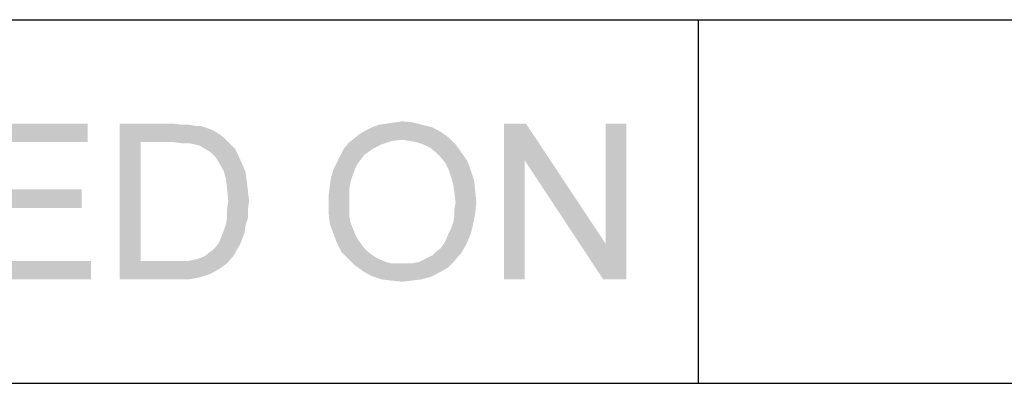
# Model space of a CAD drawing. Extents: x 0 to 841, y 0 to 594.
# Tile 19 of 102: x 609 to 628, y 15 to 22. Entities that reach past the tile are written whole.
import ezdxf

# ---------------------------------------------------------------- set-up
doc = ezdxf.new("R2010")
doc.units = 0
doc.header["$LTSCALE"] = 46.255
doc.header["$MEASUREMENT"] = 0
doc.layers.get('0').update_dxf_attribs({"linetype": 'CONTINUOUS'})

msp = doc.modelspace()

# ---------------------------------------------------------------- linework, layer by layer
at = {"color": 3, "linetype": 'Continuous'}
for p, q in [((601, 22), (814, 22)), ((601, 22), (814, 22)), ((601, 22), (814, 22)), ((622, 22), (622, 15)), ((622, 22), (622, 15)), ((15, 15), (826, 15)), ((601, 15), (814, 15))]:
    msp.add_line(p, q, dxfattribs=at)
at = {"color": 1, "linetype": 'Continuous'}
for points in [[(608.08137, 20), (610.23693, 20), (608.48137, 19.64444)], [(608.48137, 19.64444), (610.23693, 20), (610.23693, 19.64444)], [(610.85915, 20), (611.88137, 20), (611.25915, 19.64444)], [(611.25915, 19.64444), (610.85915, 17), (610.85915, 20)], [(611.88137, 20), (612.05915, 19.97778), (611.25915, 19.64444)], [(612.19248, 19.97778), (612.32582, 19.95555), (611.25915, 19.64444)], [(612.05915, 19.97778), (612.19248, 19.97778), (611.25915, 19.64444)], [(612.4147, 19.95555), (612.54804, 19.91111), (611.25915, 19.64444)], [(612.32582, 19.95555), (612.4147, 19.95555), (611.25915, 19.64444)], [(616.85915, 19.93333), (615.59248, 19.86667), (615.72582, 19.93333)], [(615.59248, 19.86667), (616.85915, 19.93333), (617.03693, 19.84444)], [(616.68137, 19.97778), (615.72582, 19.93333), (615.85915, 19.97778)], [(615.72582, 19.93333), (616.68137, 19.97778), (616.85915, 19.93333)], [(615.85915, 19.97778), (615.99248, 20), (616.50359, 20.02222)], [(615.85915, 19.97778), (616.50359, 20.02222), (616.68137, 19.97778)], [(616.50359, 20.02222), (615.99248, 20), (616.14804, 20.02222)], [(616.14804, 20.02222), (616.30359, 20.04444), (616.50359, 20.02222)], [(618.68137, 20), (618.65915, 19.28889), (618.25915, 17)], [(618.68137, 20), (618.25915, 17), (618.25915, 20)], [(618.65915, 19.28889), (618.68137, 20), (620.2147, 17.68889)], [(620.17026, 17), (620.2147, 17.68889), (620.6147, 20)], [(620.17026, 17), (620.6147, 20), (620.6147, 17)], [(620.6147, 20), (620.2147, 17.68889), (620.2147, 20)], [(612.54804, 19.91111), (612.65915, 19.86667), (611.25915, 19.64444)], [(612.65915, 19.86667), (612.77026, 19.8), (611.25915, 19.64444)], [(612.77026, 19.8), (612.85915, 19.73333), (611.25915, 19.64444)], [(611.88137, 19.64444), (611.25915, 19.64444), (612.85915, 19.73333)], [(612.05915, 19.62222), (611.88137, 19.64444), (612.85915, 19.73333)], [(612.19248, 19.62222), (612.05915, 19.62222), (612.85915, 19.73333)], [(612.19248, 19.62222), (612.85915, 19.73333), (612.97026, 19.62222)], [(617.19248, 19.73333), (615.37026, 19.71111), (615.48137, 19.8)], [(616.30359, 19.68889), (615.37026, 19.71111), (617.19248, 19.73333)], [(617.03693, 19.84444), (615.48137, 19.8), (615.59248, 19.86667)], [(615.48137, 19.8), (617.03693, 19.84444), (617.19248, 19.73333)], [(616.43693, 19.66667), (616.30359, 19.68889), (617.19248, 19.73333)], [(616.57026, 19.64444), (616.43693, 19.66667), (617.19248, 19.73333)], [(616.70359, 19.6), (616.57026, 19.64444), (617.19248, 19.73333)], [(616.70359, 19.6), (617.19248, 19.73333), (617.32582, 19.6)], [(611.25915, 19.64444), (611.25915, 17.35556), (610.85915, 17)], [(612.97026, 19.62222), (612.30359, 19.6), (612.19248, 19.62222)], [(612.39248, 19.57778), (612.30359, 19.6), (612.97026, 19.62222)], [(612.50359, 19.51111), (612.39248, 19.57778), (612.97026, 19.62222)], [(612.50359, 19.51111), (612.97026, 19.62222), (613.08137, 19.51111)], [(615.90359, 19.6), (615.17026, 19.51111), (615.25915, 19.62222)], [(615.17026, 19.51111), (615.90359, 19.6), (615.72582, 19.51111)], [(616.30359, 19.68889), (615.25915, 19.62222), (615.37026, 19.71111)], [(616.30359, 19.68889), (616.10359, 19.66667), (615.25915, 19.62222)], [(615.25915, 19.62222), (616.10359, 19.66667), (615.90359, 19.6)], [(617.32582, 19.6), (616.83693, 19.53333), (616.70359, 19.6)], [(616.94804, 19.44444), (616.83693, 19.53333), (617.32582, 19.6)], [(616.94804, 19.44444), (617.32582, 19.6), (617.43693, 19.44444)], [(613.08137, 19.51111), (612.6147, 19.44444), (612.50359, 19.51111)], [(612.6147, 19.44444), (613.08137, 19.51111), (613.14804, 19.37778)], [(613.14804, 19.37778), (612.70359, 19.35556), (612.6147, 19.44444)], [(612.77026, 19.24444), (612.70359, 19.35556), (613.14804, 19.37778)], [(612.77026, 19.24444), (613.14804, 19.37778), (613.2147, 19.22222)], [(615.50359, 19.31111), (615.03693, 19.24445), (615.10359, 19.37778)], [(615.72582, 19.51111), (615.57026, 19.4), (615.10359, 19.37778)], [(615.72582, 19.51111), (615.10359, 19.37778), (615.17026, 19.51111)], [(615.10359, 19.37778), (615.57026, 19.4), (615.50359, 19.31111)], [(617.43693, 19.44444), (617.03693, 19.35556), (616.94804, 19.44444)], [(617.03693, 19.35556), (617.43693, 19.44444), (617.54804, 19.28889)], [(617.54804, 19.28889), (617.12582, 19.24445), (617.03693, 19.35556)], [(613.2147, 19.22222), (612.85915, 19.08889), (612.77026, 19.24444)], [(612.85915, 19.08889), (613.2147, 19.22222), (613.28137, 19.06667)], [(615.43693, 19.22222), (614.97026, 19.11111), (615.03693, 19.24445)], [(615.43693, 19.22222), (615.39248, 19.13333), (614.97026, 19.11111)], [(615.03693, 19.24445), (615.50359, 19.31111), (615.43693, 19.22222)], [(617.19248, 19.11111), (617.12582, 19.24445), (617.54804, 19.28889)], [(617.19248, 19.11111), (617.54804, 19.28889), (617.6147, 19.11111)], [(618.25915, 17), (618.65915, 19.28889), (618.65915, 17)], [(620.2147, 17.68889), (620.17026, 17), (618.65915, 19.28889)], [(613.28137, 19.06667), (612.90359, 18.93333), (612.85915, 19.08889)], [(612.90359, 18.93333), (613.28137, 19.06667), (613.30359, 18.88889)], [(615.34804, 19.02222), (614.92582, 18.95556), (614.97026, 19.11111)], [(614.92582, 18.95556), (615.34804, 19.02222), (615.30359, 18.88889)], [(614.97026, 19.11111), (615.39248, 19.13333), (615.34804, 19.02222)], [(617.6147, 19.11111), (617.23693, 18.97778), (617.19248, 19.11111)], [(617.23693, 18.97778), (617.6147, 19.11111), (617.68137, 18.91111)], [(617.68137, 18.91111), (617.28137, 18.82222), (617.23693, 18.97778)], [(613.30359, 18.88889), (612.92582, 18.73333), (612.90359, 18.93333)], [(612.92582, 18.73333), (613.30359, 18.88889), (613.32582, 18.71111)], [(615.28137, 18.75556), (614.88137, 18.62222), (614.90359, 18.8)], [(615.30359, 18.88889), (614.90359, 18.8), (614.92582, 18.95556)], [(614.90359, 18.8), (615.30359, 18.88889), (615.28137, 18.75556)], [(617.28137, 18.82222), (617.68137, 18.91111), (617.70359, 18.71111)], [(617.70359, 18.71111), (617.30359, 18.66667), (617.28137, 18.82222)], [(608.48137, 18.37778), (610.12582, 18.73333), (610.12582, 18.37778)], [(608.48137, 18.73333), (610.12582, 18.73333), (608.48137, 18.37778)], [(613.32582, 18.71111), (612.94804, 18.51111), (612.92582, 18.73333)], [(612.94804, 18.51111), (613.32582, 18.71111), (613.34804, 18.51111)], [(614.88137, 18.62222), (615.28137, 18.75556), (615.28137, 18.6)], [(615.28137, 18.6), (614.88137, 18.44444), (614.88137, 18.62222)], [(614.88137, 18.44444), (615.28137, 18.6), (615.28137, 18.44444)], [(617.32582, 18.48889), (617.30359, 18.66667), (617.70359, 18.71111)], [(617.32582, 18.48889), (617.70359, 18.71111), (617.72582, 18.48889)], [(613.34804, 18.51111), (612.92582, 18.35556), (612.94804, 18.51111)], [(612.92582, 18.35556), (613.34804, 18.51111), (613.32582, 18.33333)], [(615.28137, 18.44444), (615.28137, 18.31111), (614.88137, 18.26667)], [(615.28137, 18.44444), (614.88137, 18.26667), (614.88137, 18.44444)], [(617.72582, 18.48889), (617.30359, 18.35556), (617.32582, 18.48889)], [(617.30359, 18.35556), (617.72582, 18.48889), (617.70359, 18.26667)], [(613.32582, 18.33333), (612.92582, 18.2), (612.92582, 18.35556)], [(612.92582, 18.2), (613.32582, 18.33333), (613.32582, 18.17778)], [(614.88137, 18.26667), (615.28137, 18.31111), (615.28137, 18.2)], [(615.28137, 18.2), (614.90359, 18.06667), (614.88137, 18.26667)], [(617.28137, 18.08889), (617.30359, 18.22222), (617.70359, 18.26667)], [(617.28137, 18.08889), (617.70359, 18.26667), (617.65915, 18.04444)], [(617.70359, 18.26667), (617.30359, 18.22222), (617.30359, 18.35556)], [(613.28137, 18.04444), (612.85915, 17.93333), (612.90359, 18.06667)], [(612.85915, 17.93333), (613.28137, 18.04444), (613.25915, 17.88889)], [(613.32582, 18.17778), (612.90359, 18.06667), (612.92582, 18.2)], [(612.90359, 18.06667), (613.32582, 18.17778), (613.28137, 18.04444)], [(615.28137, 18.2), (615.30359, 18.08889), (614.90359, 18.06667)], [(614.90359, 18.06667), (615.30359, 18.08889), (615.34804, 17.97778)], [(615.34804, 17.97778), (614.97026, 17.88889), (614.90359, 18.06667)], [(617.19248, 17.88889), (617.23693, 17.97778), (617.65915, 18.04444)], [(617.19248, 17.88889), (617.65915, 18.04444), (617.6147, 17.86667)], [(617.65915, 18.04444), (617.23693, 17.97778), (617.28137, 18.08889)], [(613.25915, 17.88889), (612.8147, 17.82222), (612.85915, 17.93333)], [(612.8147, 17.82222), (613.25915, 17.88889), (613.2147, 17.77778)], [(614.97026, 17.88889), (615.34804, 17.97778), (615.39248, 17.86667)], [(615.39248, 17.86667), (615.03693, 17.71111), (614.97026, 17.88889)], [(615.39248, 17.86667), (615.43693, 17.77778), (615.03693, 17.71111)], [(617.10359, 17.68889), (617.14804, 17.77778), (617.6147, 17.86667)], [(617.10359, 17.68889), (617.6147, 17.86667), (617.52582, 17.66667)], [(617.6147, 17.86667), (617.14804, 17.77778), (617.19248, 17.88889)], [(612.63693, 17.55556), (612.70359, 17.62222), (613.17026, 17.66667)], [(612.63693, 17.55556), (613.17026, 17.66667), (613.10359, 17.55556)], [(613.17026, 17.66667), (612.70359, 17.62222), (612.77026, 17.71111)], [(613.2147, 17.77778), (612.77026, 17.71111), (612.8147, 17.82222)], [(612.77026, 17.71111), (613.2147, 17.77778), (613.17026, 17.66667)], [(615.03693, 17.71111), (615.43693, 17.77778), (615.50359, 17.68889)], [(615.50359, 17.68889), (615.12582, 17.53333), (615.03693, 17.71111)], [(615.50359, 17.68889), (615.57026, 17.6), (615.12582, 17.53333)], [(616.94804, 17.53333), (617.03693, 17.6), (617.52582, 17.66667)], [(616.94804, 17.53333), (617.52582, 17.66667), (617.43693, 17.51111)], [(617.52582, 17.66667), (617.03693, 17.6), (617.10359, 17.68889)], [(612.17026, 17.35556), (612.28137, 17.37778), (613.05915, 17.46667)], [(612.17026, 17.35556), (613.05915, 17.46667), (612.92582, 17.31111)], [(612.28137, 17.37778), (612.37026, 17.4), (613.05915, 17.46667)], [(612.37026, 17.4), (612.43693, 17.42222), (613.05915, 17.46667)], [(613.05915, 17.46667), (612.43693, 17.42222), (612.52582, 17.46667)], [(612.52582, 17.46667), (612.57026, 17.51111), (613.10359, 17.55556)], [(612.52582, 17.46667), (613.10359, 17.55556), (613.05915, 17.46667)], [(613.10359, 17.55556), (612.57026, 17.51111), (612.63693, 17.55556)], [(615.12582, 17.53333), (615.57026, 17.6), (615.63693, 17.53333)], [(615.63693, 17.53333), (615.25915, 17.4), (615.12582, 17.53333)], [(615.63693, 17.53333), (615.72582, 17.46667), (615.25915, 17.4)], [(615.72582, 17.46667), (615.79248, 17.42222), (615.25915, 17.4)], [(616.70359, 17.37778), (616.79248, 17.42222), (617.43693, 17.51111)], [(616.70359, 17.37778), (617.43693, 17.51111), (617.30359, 17.35556)], [(616.79248, 17.42222), (616.88137, 17.46667), (617.43693, 17.51111)], [(617.43693, 17.51111), (616.88137, 17.46667), (616.94804, 17.53333)], [(608.48137, 17.35556), (610.30359, 17.35556), (608.08137, 17)], [(608.08137, 17), (610.30359, 17.35556), (610.30359, 17)], [(612.17026, 17.35556), (612.92582, 17.31111), (610.85915, 17)], [(612.03693, 17.35556), (612.17026, 17.35556), (610.85915, 17)], [(611.90359, 17.35556), (612.03693, 17.35556), (610.85915, 17)], [(611.25915, 17.35556), (611.90359, 17.35556), (610.85915, 17)], [(612.92582, 17.31111), (612.77026, 17.2), (610.85915, 17)], [(615.25915, 17.4), (615.79248, 17.42222), (615.88137, 17.37778)], [(615.88137, 17.37778), (615.39248, 17.26667), (615.25915, 17.4)], [(615.88137, 17.37778), (615.99248, 17.33333), (615.39248, 17.26667)], [(615.99248, 17.33333), (616.08137, 17.31111), (615.39248, 17.26667)], [(616.39248, 17.31111), (616.50359, 17.31111), (615.39248, 17.26667)], [(616.28137, 17.31111), (616.39248, 17.31111), (615.39248, 17.26667)], [(616.19248, 17.31111), (616.28137, 17.31111), (615.39248, 17.26667)], [(616.08137, 17.31111), (616.19248, 17.31111), (615.39248, 17.26667)], [(617.17026, 17.22222), (615.39248, 17.26667), (616.50359, 17.31111)], [(617.17026, 17.22222), (615.54804, 17.15556), (615.39248, 17.26667)], [(616.50359, 17.31111), (616.6147, 17.33333), (617.30359, 17.35556)], [(616.50359, 17.31111), (617.30359, 17.35556), (617.17026, 17.22222)], [(617.30359, 17.35556), (616.6147, 17.33333), (616.70359, 17.37778)], [(612.77026, 17.2), (612.6147, 17.11111), (610.85915, 17)], [(612.6147, 17.11111), (612.4147, 17.04444), (610.85915, 17)], [(615.54804, 17.15556), (617.17026, 17.22222), (617.0147, 17.13333)], [(617.0147, 17.13333), (615.70359, 17.06667), (615.54804, 17.15556)], [(615.70359, 17.06667), (617.0147, 17.13333), (616.83693, 17.04444)], [(611.92582, 17), (610.85915, 17), (612.4147, 17.04444)], [(611.92582, 17), (612.4147, 17.04444), (612.19248, 17)], [(616.83693, 17.04444), (615.90359, 17), (615.70359, 17.06667)], [(615.90359, 17), (616.83693, 17.04444), (616.65915, 17)], [(616.65915, 17), (616.08137, 16.97778), (615.90359, 17)], [(616.08137, 16.97778), (616.65915, 17), (616.48137, 16.97778)], [(616.48137, 16.97778), (616.30359, 16.95556), (616.08137, 16.97778)]]:
    msp.add_solid(points, dxfattribs=at)

doc.saveas('drawing.dxf')
